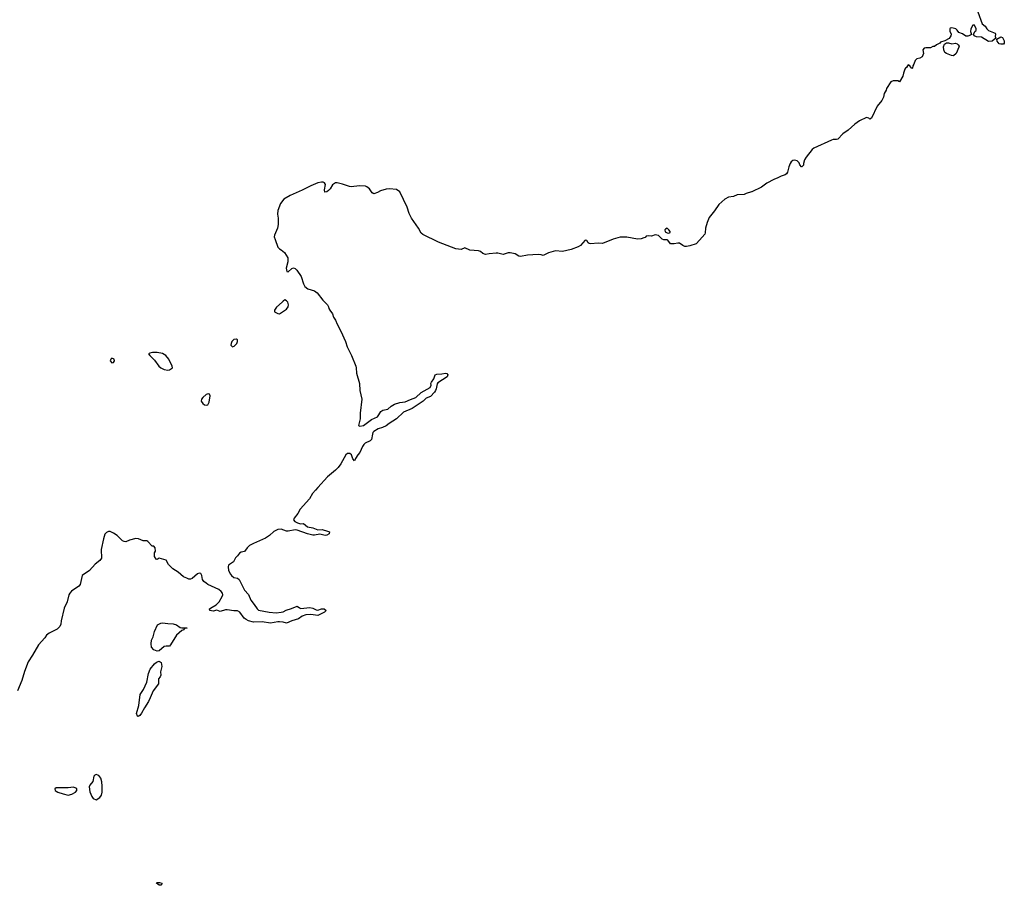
# Model space of a CAD drawing. Header units: inches. Extents: x 2221774 to 2440637, y 201306 to 357559.
# Tile 172 of 245: x 2351614 to 2362890, y 265444 to 275357. Entities that reach past the tile are written whole.
import ezdxf

# ---------------------------------------------------------------- set-up
doc = ezdxf.new("R2010")
doc.units = ezdxf.units.IN
doc.header["$MEASUREMENT"] = 0
for name, color, linetype in [('C3256', 7, 'Continuous'), ('C3257', 7, 'Continuous'), ('C3267', 7, 'Continuous')]:
    doc.layers.add(name, color=color, linetype=linetype)

msp = doc.modelspace()

# ---------------------------------------------------------------- linework, layer by layer
at = {"layer": 'C3256', "color": 5, "elevation": 20}
msp.add_lwpolyline([(2355028, 270000), (2355001, 269970), (2354968, 269930), (2354932, 269868), (2354827, 269753), (2354799, 269701), (2354756, 269650), (2354751, 269630), (2354765, 269610), (2354794, 269594), (2354830, 269585), (2354866, 269586), (2354910, 269549), (2354970, 269539), (2355030, 269516), (2355078, 269518), (2355141, 269501), (2355161, 269490), (2355159, 269470), (2355130, 269452), (2355114, 269450), (2355050, 269464), (2354990, 269453), (2354970, 269454), (2354910, 269469), (2354790, 269512), (2354770, 269513), (2354690, 269498), (2354670, 269500), (2354610, 269524), (2354570, 269520), (2354524, 269496), (2354476, 269450), (2354430, 269418), (2354290, 269358), (2354246, 269334), (2354219, 269310), (2354190, 269267), (2354150, 269258), (2354130, 269247), (2354110, 269216), (2354087, 269193), (2354063, 269150), (2354005, 269110), (2354000, 269090), (2354006, 269050), (2354027, 269007), (2354040, 268990), (2354067, 268970), (2354110, 268962), (2354127, 268947), (2354190, 268824), (2354234, 268774), (2354263, 268710), (2354301, 268661), (2354334, 268610), (2354350, 268596), (2354470, 268570), (2354550, 268566), (2354610, 268570), (2354630, 268576), (2354664, 268596), (2354727, 268613), (2354790, 268641), (2354820, 268620), (2354835, 268615), (2354935, 268625), (2354970, 268617), (2355010, 268598), (2355030, 268596), (2355070, 268609), (2355102, 268610), (2355125, 268590), (2355104, 268570), (2355030, 268535), (2354950, 268545), (2354890, 268542), (2354850, 268526), (2354806, 268494), (2354729, 268471), (2354670, 268445), (2354630, 268458), (2354590, 268462), (2354570, 268462), (2354486, 268446), (2354390, 268462), (2354290, 268458), (2354233, 268473), (2354206, 268486), (2354184, 268504), (2354135, 268570), (2354110, 268589), (2354067, 268587), (2353990, 268598), (2353970, 268598), (2353910, 268581), (2353870, 268593), (2353830, 268583), (2353790, 268590), (2353789, 268610), (2353817, 268630), (2353865, 268655), (2353899, 268690), (2353934, 268750), (2353939, 268770), (2353937, 268790), (2353922, 268810), (2353895, 268830), (2353770, 268887), (2353750, 268905), (2353722, 268922), (2353707, 268947), (2353700, 268990), (2353690, 269013), (2353670, 269019), (2353650, 269012), (2353590, 268959), (2353570, 268949), (2353550, 268949), (2353530, 268962), (2353490, 268977), (2353430, 269030), (2353368, 269068), (2353318, 269118), (2353290, 269169), (2353210, 269189), (2353190, 269175), (2353178, 269178), (2353158, 269210), (2353158, 269250), (2353168, 269270), (2353167, 269307), (2353150, 269326), (2353130, 269326), (2353082, 269382), (2353070, 269389), (2353030, 269389), (2352973, 269413), (2352946, 269414), (2352870, 269395), (2352830, 269377), (2352810, 269380), (2352790, 269388), (2352731, 269451), (2352690, 269478), (2352650, 269495), (2352630, 269494), (2352610, 269486), (2352590, 269464), (2352572, 269412), (2352549, 269289), (2352550, 269189), (2352530, 269162), (2352479, 269121), (2352412, 269050), (2352330, 268990), (2352307, 268890), (2352290, 268868), (2352209, 268811), (2352189, 268791), (2352177, 268770), (2352157, 268690), (2352124, 268616), (2352090, 268472), (2352085, 268435), (2352073, 268407), (2352044, 268376), (2351950, 268332), (2351923, 268310), (2351902, 268278), (2351830, 268198), (2351762, 268078), (2351710, 268004), (2351670, 267893), (2351639, 267790), (2351588, 267670)], dxfattribs=at)
at = {"layer": 'C3256', "color": 5}
for points, elevation in [([(2353470, 268391), (2353533, 268393), (2353528, 268388), (2353512, 268388), (2353498, 268382), (2353494, 268370), (2353470, 268362), (2353410, 268309), (2353343, 268197), (2353330, 268182), (2353290, 268184), (2353270, 268179), (2353210, 268129), (2353190, 268124), (2353150, 268139), (2353125, 268170), (2353118, 268210), (2353124, 268250), (2353143, 268290), (2353157, 268350), (2353194, 268426), (2353230, 268446), (2353250, 268451), (2353310, 268441), (2353370, 268438), (2353410, 268425), (2353450, 268398)], 20), ([(2352970, 267378), (2352962, 267382), (2352950, 267410), (2352978, 267502), (2352995, 267630), (2353032, 267688), (2353069, 267770), (2353089, 267870), (2353110, 267918), (2353158, 267982), (2353180, 268000), (2353211, 268011), (2353236, 267996), (2353241, 267950), (2353225, 267890), (2353231, 267850), (2353222, 267830), (2353202, 267810), (2353205, 267750), (2353141, 267670), (2353110, 267590), (2353090, 267550), (2353043, 267477), (2353010, 267414), (2352990, 267389)], 20), ([(2352490, 266712), (2352473, 266707), (2352465, 266695), (2352450, 266632), (2352416, 266590), (2352409, 266570), (2352416, 266516), (2352440, 266460), (2352457, 266437), (2352490, 266423), (2352530, 266448), (2352550, 266477), (2352557, 266510), (2352559, 266581), (2352555, 266630), (2352543, 266670), (2352520, 266700), (2352510, 266707)], 40), ([(2352230, 266567), (2352170, 266562), (2352038, 266562), (2352030, 266561), (2352016, 266550), (2352021, 266530), (2352030, 266523), (2352050, 266511), (2352111, 266490), (2352170, 266477), (2352210, 266487), (2352252, 266510), (2352267, 266530), (2352269, 266550), (2352258, 266558)], 40), ([(2353230, 265444), (2353210, 265445), (2353182, 265470), (2353185, 265475), (2353216, 265476), (2353242, 265470), (2353238, 265450)], 20)]:
    msp.add_lwpolyline(points, close=True, dxfattribs=dict(at, elevation=elevation))
at = {"layer": 'C3257', "color": 5, "elevation": 20}
msp.add_lwpolyline([(2360000, 273387), (2359995, 273385), (2359933, 273367), (2359910, 273356), (2359830, 273350), (2359790, 273330), (2359730, 273324), (2359690, 273303), (2359619, 273241), (2359572, 273168), (2359510, 273090), (2359487, 273033), (2359468, 272970), (2359465, 272915), (2359460, 272900), (2359401, 272830), (2359361, 272790), (2359290, 272767), (2359250, 272758), (2359230, 272761), (2359209, 272770), (2359170, 272799), (2359150, 272799), (2359110, 272789), (2359068, 272788), (2359038, 272830), (2359030, 272834), (2358990, 272835), (2358970, 272842), (2358930, 272884), (2358890, 272893), (2358850, 272876), (2358810, 272881), (2358790, 272879), (2358777, 272863), (2358763, 272857), (2358732, 272848), (2358690, 272844), (2358568, 272868), (2358490, 272867), (2358410, 272842), (2358290, 272792), (2358237, 272797), (2358151, 272791), (2358134, 272794), (2358123, 272803), (2358110, 272829), (2358090, 272831), (2358038, 272770), (2358010, 272755), (2357930, 272725), (2357830, 272702), (2357750, 272708), (2357670, 272685), (2357610, 272655), (2357585, 272665), (2357550, 272668), (2357430, 272661), (2357350, 272646), (2357330, 272648), (2357290, 272676), (2357230, 272688), (2357210, 272686), (2357150, 272667), (2357090, 272683), (2357070, 272684), (2356990, 272677), (2356948, 272668), (2356919, 272679), (2356890, 272701), (2356870, 272710), (2356770, 272717), (2356710, 272745), (2356670, 272724), (2356610, 272734), (2356410, 272808), (2356230, 272897), (2356211, 272911), (2356183, 272970), (2356102, 273082), (2356076, 273136), (2356050, 273209), (2355966, 273386), (2355930, 273413), (2355850, 273419), (2355810, 273415), (2355745, 273395), (2355710, 273377), (2355670, 273364), (2355650, 273374), (2355620, 273420), (2355590, 273444), (2355574, 273450), (2355505, 273455), (2355410, 273443), (2355390, 273446), (2355310, 273472), (2355250, 273487), (2355230, 273487), (2355196, 273464), (2355170, 273420), (2355150, 273401), (2355130, 273387), (2355110, 273382), (2355104, 273410), (2355117, 273470), (2355105, 273490), (2355090, 273496), (2355070, 273495), (2355030, 273488), (2354947, 273453), (2354850, 273405), (2354710, 273345), (2354640, 273300), (2354601, 273250), (2354572, 273170), (2354568, 273130), (2354575, 273085), (2354574, 273010), (2354566, 272970), (2354534, 272890), (2354530, 272870), (2354538, 272838), (2354570, 272751), (2354591, 272731), (2354610, 272721), (2354646, 272690), (2354685, 272630), (2354683, 272583), (2354664, 272510), (2354672, 272472), (2354690, 272471), (2354730, 272506), (2354750, 272515), (2354770, 272506), (2354788, 272488), (2354837, 272417), (2354864, 272330), (2354881, 272301), (2354915, 272275), (2354991, 272250), (2355021, 272230), (2355085, 272145), (2355139, 272090), (2355151, 272070), (2355154, 272050), (2355164, 272030), (2355195, 271990), (2355207, 271950), (2355230, 271915), (2355248, 271870), (2355293, 271790), (2355346, 271670), (2355365, 271610), (2355413, 271510), (2355462, 271390), (2355468, 271368), (2355470, 271310), (2355505, 271190), (2355510, 271110), (2355533, 271010), (2355515, 270850), (2355515, 270785), (2355494, 270710), (2355510, 270700), (2355550, 270710), (2355642, 270778), (2355710, 270810), (2355727, 270830), (2355750, 270869), (2355761, 270879), (2355774, 270886), (2355830, 270896), (2355869, 270931), (2355907, 270953), (2355967, 270973), (2356030, 270979), (2356090, 271009), (2356150, 271030), (2356210, 271089), (2356314, 271146), (2356325, 271170), (2356324, 271190), (2356330, 271204), (2356358, 271242), (2356374, 271290), (2356390, 271296), (2356450, 271301), (2356490, 271310), (2356505, 271305), (2356518, 271290), (2356510, 271268), (2356403, 271197), (2356395, 271185), (2356385, 271130), (2356376, 271110), (2356364, 271090), (2356318, 271042), (2356270, 271022), (2356234, 270990), (2356110, 270905), (2356010, 270863), (2355930, 270785), (2355846, 270734), (2355810, 270704), (2355770, 270685), (2355721, 270670), (2355670, 270641), (2355660, 270630), (2355653, 270610), (2355644, 270550), (2355627, 270533), (2355572, 270508), (2355555, 270490), (2355540, 270470), (2355510, 270402), (2355486, 270374), (2355459, 270330), (2355450, 270306), (2355430, 270328), (2355413, 270373), (2355394, 270390), (2355370, 270390), (2355350, 270372), (2355292, 270270), (2355262, 270230), (2355230, 270198), (2355138, 270122), (2355028, 270000)], dxfattribs=at)
for points in [[(2359030, 272969), (2359010, 272959), (2359004, 272950), (2359008, 272928), (2359030, 272916), (2359050, 272912), (2359062, 272918), (2359062, 272930), (2359049, 272950)], [(2354650, 272148), (2354630, 272135), (2354619, 272121), (2354555, 272065), (2354532, 272030), (2354534, 272010), (2354570, 271991), (2354590, 271987), (2354670, 272041), (2354689, 272070), (2354693, 272093), (2354683, 272123), (2354670, 272138)], [(2354097, 271697), (2354065, 271695), (2354042, 271670), (2354035, 271650), (2354031, 271630), (2354040, 271620), (2354050, 271611), (2354070, 271619), (2354101, 271650), (2354109, 271670), (2354109, 271690)], [(2353190, 271547), (2353134, 271546), (2353103, 271537), (2353091, 271530), (2353103, 271510), (2353157, 271457), (2353206, 271390), (2353229, 271369), (2353270, 271350), (2353310, 271345), (2353330, 271348), (2353363, 271370), (2353362, 271390), (2353321, 271470), (2353288, 271510), (2353250, 271534)], [(2352670, 271479), (2352656, 271470), (2352651, 271450), (2352670, 271428), (2352690, 271431), (2352701, 271450), (2352696, 271470)], [(2353772, 271072), (2353750, 271064), (2353711, 271030), (2353698, 271010), (2353693, 270990), (2353710, 270961), (2353730, 270948), (2353750, 270943), (2353770, 270947), (2353783, 270977), (2353797, 271050), (2353789, 271069)]]:
    msp.add_lwpolyline(points, close=True, dxfattribs=at)
at = {"layer": 'C3267', "color": 5, "elevation": 20}
msp.add_lwpolyline([(2362585, 275445), (2362638, 275310), (2362670, 275281), (2362691, 275250), (2362710, 275231), (2362784, 275204), (2362791, 275190), (2362785, 275165), (2362794, 275146), (2362752, 275110), (2362710, 275105), (2362630, 275155), (2362570, 275159), (2362546, 275170), (2362538, 275190), (2362556, 275224), (2362568, 275232), (2362569, 275250), (2362550, 275293), (2362528, 275292), (2362507, 275250), (2362501, 275221), (2362513, 275187), (2362502, 275178), (2362471, 275169), (2362449, 275169), (2362410, 275195), (2362370, 275208), (2362350, 275238), (2362333, 275253), (2362290, 275262), (2362270, 275258), (2362265, 275250), (2362266, 275226), (2362282, 275190), (2362278, 275170), (2362258, 275142), (2362210, 275115), (2362161, 275099), (2362150, 275088), (2362112, 275068), (2362090, 275048), (2362070, 275048), (2362044, 275036), (2361990, 275035), (2361971, 275029), (2361958, 275010), (2361966, 274970), (2361951, 274930), (2361923, 274917), (2361890, 274909), (2361880, 274900), (2361870, 274888), (2361854, 274846), (2361842, 274830), (2361838, 274802), (2361830, 274798), (2361808, 274828), (2361790, 274838), (2361782, 274830), (2361771, 274810), (2361758, 274802), (2361751, 274789), (2361734, 274746), (2361727, 274710), (2361690, 274646), (2361670, 274658), (2361616, 274656), (2361590, 274646), (2361541, 274570), (2361536, 274550), (2361516, 274510), (2361506, 274470), (2361486, 274430), (2361434, 274366), (2361370, 274229), (2361350, 274218), (2361338, 274230), (2361310, 274236), (2361230, 274200), (2361178, 274162), (2361101, 274090), (2361039, 274050), (2360985, 273990), (2360970, 273984), (2360930, 273985), (2360910, 273978), (2360710, 273887), (2360688, 273870), (2360619, 273781), (2360600, 273750), (2360591, 273710), (2360591, 273689), (2360572, 273670), (2360568, 273670), (2360550, 273695), (2360539, 273719), (2360519, 273739), (2360490, 273749), (2360470, 273746), (2360450, 273730), (2360437, 273710), (2360422, 273670), (2360408, 273610), (2360394, 273590), (2360380, 273580), (2360334, 273566), (2360296, 273544), (2360250, 273528), (2360170, 273484), (2360110, 273439), (2360000, 273387)], dxfattribs=at)
for points in [[(2362850, 275075), (2362830, 275082), (2362808, 275110), (2362806, 275134), (2362850, 275162), (2362870, 275152), (2362890, 275114), (2362890, 275086), (2362882, 275078), (2362870, 275075)], [(2362290, 275081), (2362330, 275087), (2362350, 275081), (2362363, 275070), (2362372, 275052), (2362370, 275042), (2362337, 274970), (2362310, 274943), (2362286, 274946), (2362228, 274970), (2362210, 274982), (2362197, 275010), (2362194, 275046), (2362204, 275076), (2362215, 275085), (2362228, 275092), (2362250, 275092)]]:
    msp.add_lwpolyline(points, close=True, dxfattribs=at)

doc.saveas('drawing.dxf')
